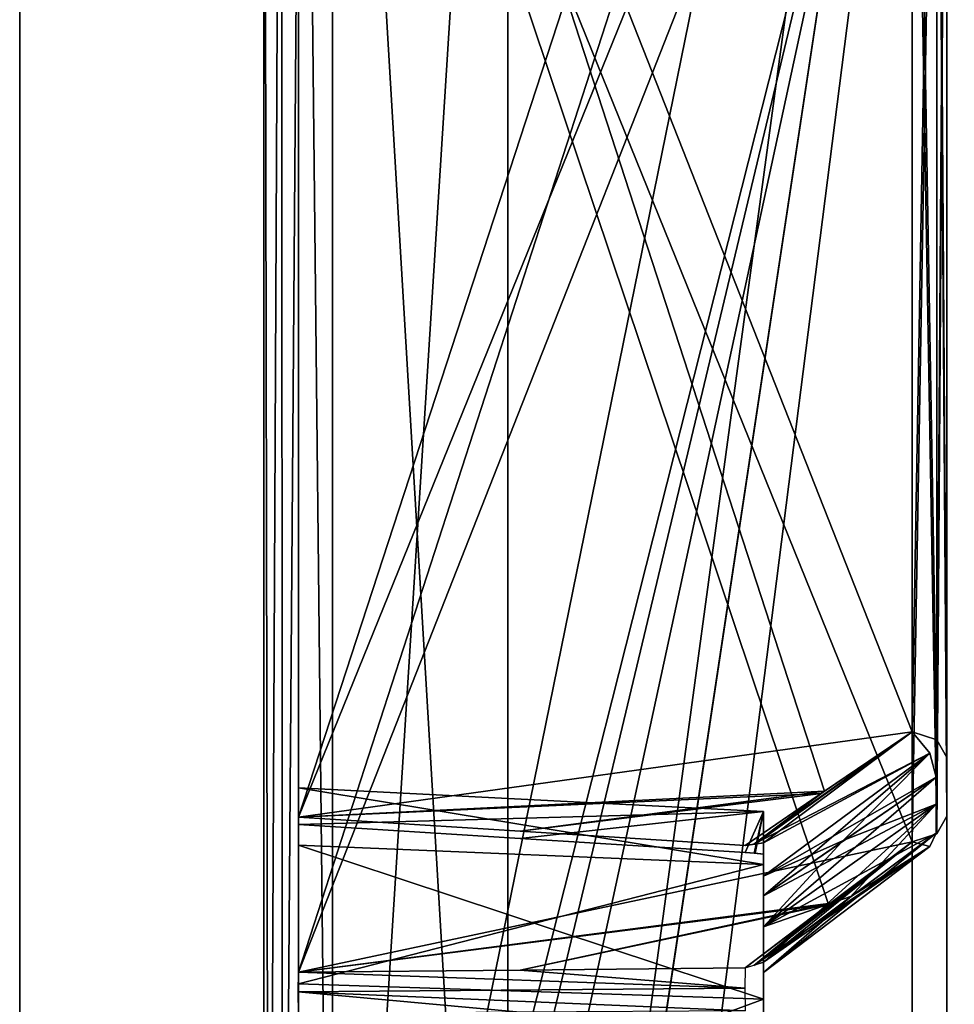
# Model space of a CAD drawing. Header units: millimetres. Extents: x -62 to 48, y -119 to 123.
# Tile 21 of 194: x -33 to -26, y 18 to 26. Entities that reach past the tile are written whole.
import ezdxf

# ---------------------------------------------------------------- set-up
doc = ezdxf.new("R2010")
doc.units = ezdxf.units.MM
doc.header["$LTSCALE"] = 52.148148
for name, color, linetype in [('100', 7, 'CONTINUOUS'), ('102', 7, 'CONTINUOUS'), ('135', 7, 'CONTINUOUS'), ('143', 7, 'CONTINUOUS'), ('149', 7, 'CONTINUOUS'), ('153', 7, 'CONTINUOUS'), ('197', 7, 'CONTINUOUS'), ('199', 7, 'CONTINUOUS'), ('214', 7, 'CONTINUOUS'), ('216', 7, 'CONTINUOUS'), ('217', 7, 'CONTINUOUS'), ('220', 7, 'CONTINUOUS'), ('221', 7, 'CONTINUOUS'), ('222', 7, 'CONTINUOUS'), ('226', 7, 'CONTINUOUS'), ('233', 7, 'CONTINUOUS'), ('250', 7, 'CONTINUOUS'), ('280', 7, 'CONTINUOUS'), ('281', 7, 'CONTINUOUS'), ('286', 7, 'CONTINUOUS'), ('287', 7, 'CONTINUOUS'), ('295', 7, 'CONTINUOUS'), ('296', 7, 'CONTINUOUS'), ('323', 7, 'CONTINUOUS'), ('324', 7, 'CONTINUOUS'), ('340', 7, 'CONTINUOUS'), ('89', 7, 'CONTINUOUS'), ('91', 7, 'CONTINUOUS'), ('92', 7, 'CONTINUOUS'), ('93', 7, 'CONTINUOUS')]:
    doc.layers.add(name, color=color, linetype=linetype)

msp = doc.modelspace()

# ---------------------------------------------------------------- linework, layer by layer
at = {"layer": '100', "color": 7, "linetype": 'Continuous', "true_color": 0xf5f5f5}
for points in [[(29.8797, 115.9911, 28.7281), (29.8797, 5.8096, 28.7281), (-29.332, 113.9234, 26.6604), (29.8797, 115.9911, 28.7281)], [(-29.332, 113.9234, 26.6604), (29.8797, 5.8096, 28.7281), (-25.6147, 89.4303, 26.7902), (-29.332, 113.9234, 26.6604)], [(-25.6132, 87.9237, 26.7903), (29.8797, 5.8096, 28.7281), (-26.0178, 87.7367, 26.7762), (-25.6132, 87.9237, 26.7903)], [(-26.0178, 87.7367, 26.7762), (29.8797, 5.8096, 28.7281), (-29.332, 87.563, 26.6604), (-26.0178, 87.7367, 26.7762)], [(-29.332, 87.563, 26.6604), (29.8797, 5.8096, 28.7281), (-25.7863, 62.859, 26.7842), (-29.332, 87.563, 26.6604)], [(-25.7863, 62.859, 26.7842), (29.8797, 5.8096, 28.7281), (-25.5552, 62.5679, 26.7923), (-25.7863, 62.859, 26.7842)], [(-25.5575, 60.4274, 26.7922), (29.8797, 5.8096, 28.7281), (-25.7846, 60.1423, 26.7843), (-25.5575, 60.4274, 26.7922)], [(-25.7846, 60.1423, 26.7843), (29.8797, 5.8096, 28.7281), (-26.0178, 60.0477, 26.7762), (-25.7846, 60.1423, 26.7843)], [(-26.0178, 60.0477, 26.7762), (29.8797, 5.8096, 28.7281), (-29.332, 59.6834, 26.6604), (-26.0178, 60.0477, 26.7762)], [(29.8797, 5.8096, 28.7281), (-25.6147, 35.0779, 26.7902), (-29.332, 59.6834, 26.6604), (29.8797, 5.8096, 28.7281)], [(-26.0178, 33.3843, 26.7762), (-25.6132, 33.5714, 26.7903), (29.8797, 5.8096, 28.7281), (-26.0178, 33.3843, 26.7762)], [(-29.332, 33.2106, 26.6604), (-26.0178, 33.3843, 26.7762), (29.8797, 5.8096, 28.7281), (-29.332, 33.2106, 26.6604)], [(-29.332, 8.9642, 26.6604), (-29.332, 33.2106, 26.6604), (29.8797, 5.8096, 28.7281), (-29.332, 8.9642, 26.6604)]]:
    msp.add_3dface(points, dxfattribs=at)
at = {"layer": '102', "color": 7, "linetype": 'Continuous', "true_color": 0xf5f5f5}
for points in [[(29.8797, 115.9911, -29.2516), (-25.6147, 33.5697, -27.3137), (-29.332, 8.9642, -27.1839), (29.8797, 115.9911, -29.2516)], [(-26.0178, 8.6, -27.2997), (29.8797, 115.9911, -29.2516), (-29.332, 8.9642, -27.1839), (-26.0178, 8.6, -27.2997)], [(-25.7867, 8.5069, -27.3077), (29.8797, 115.9911, -29.2516), (-26.0178, 8.6, -27.2997), (-25.7867, 8.5069, -27.3077)], [(-25.5608, 8.2271, -27.3156), (29.8797, 115.9911, -29.2516), (-25.7867, 8.5069, -27.3077), (-25.5608, 8.2271, -27.3156)], [(-25.6147, 33.5697, -27.3137), (-26.0178, 33.3843, -27.2997), (-29.332, 8.9642, -27.1839), (-25.6147, 33.5697, -27.3137)], [(-26.0178, 33.3843, -27.2997), (-29.332, 33.2106, -27.1839), (-29.332, 8.9642, -27.1839), (-26.0178, 33.3843, -27.2997)]]:
    msp.add_3dface(points, dxfattribs=at)
at = {"layer": '135', "color": 7, "linetype": 'Continuous', "true_color": 0xf5f5f5}
for points in [[(-25.7388, 19.6264, -15.2624), (-25.7388, 31.3207, -3.7075), (-25.7388, 31.0755, -3.4712), (-25.7388, 19.6264, -15.2624)], [(-25.7388, 31.3207, 3.184), (-25.7388, 19.6264, 14.7389), (-25.7388, 31.0755, 2.9477), (-25.7388, 31.3207, 3.184)], [(-25.7388, 30.8483, -3.2174), (-25.7388, 19.6264, -15.2624), (-25.7388, 31.0755, -3.4712), (-25.7388, 30.8483, -3.2174)], [(-25.7388, 19.6264, 14.7389), (-25.7388, 30.8483, 2.6939), (-25.7388, 31.0755, 2.9477), (-25.7388, 19.6264, 14.7389)], [(-25.7388, 19.148, -14.7783), (-25.7388, 19.3961, -15.0116), (-25.7388, 30.8483, -3.2174), (-25.7388, 19.148, -14.7783)], [(-25.7388, 19.3961, -15.0116), (-25.7388, 19.6264, -15.2624), (-25.7388, 30.8483, -3.2174), (-25.7388, 19.3961, -15.0116)], [(-25.7388, 19.148, 14.2548), (-25.7388, 30.8483, 2.6939), (-25.7388, 19.3961, 14.4881), (-25.7388, 19.148, 14.2548)], [(-25.7388, 19.3961, 14.4881), (-25.7388, 30.8483, 2.6939), (-25.7388, 19.6264, 14.7389), (-25.7388, 19.3961, 14.4881)], [(-25.7388, 29.7804, -0.2618), (-25.7388, 6.9524, 0.2036), (-25.7388, 29.8039, -0.7271), (-25.7388, 29.7804, -0.2618)], [(-25.7388, 29.8039, 0.2036), (-25.7388, 6.9524, 0.2036), (-25.7388, 29.7804, -0.2618), (-25.7388, 29.8039, 0.2036)], [(-25.7388, 6.9524, 0.2036), (-25.7388, 6.9524, -0.7271), (-25.7388, 29.8039, -0.7271), (-25.7388, 6.9524, 0.2036)]]:
    msp.add_3dface(points, dxfattribs=at)
at = {"layer": '143', "color": 7, "linetype": 'Continuous', "true_color": 0xf5f5f5}
for points in [[(-27.2388, 19.1842, -18.3478), (-27.2388, 18.836, -16.8373), (-27.2388, 18.7522, -19.8364), (-27.2388, 19.1842, -18.3478)], [(-27.2388, 19.1842, 17.8242), (-27.2388, 18.7522, 19.3129), (-27.2388, 18.836, 16.3138), (-27.2388, 19.1842, 17.8242)], [(-27.2388, 18.9287, -16.4498), (-27.2388, 18.6551, -16.532), (-27.2388, 18.8097, -16.6227), (-27.2388, 18.9287, -16.4498)], [(-27.2388, 18.9287, 15.9263), (-27.2388, 18.8096, 16.0995), (-27.2388, 18.6551, 16.0085), (-27.2388, 18.9287, 15.9263)], [(-27.2388, 18.836, -16.8373), (-27.2388, 18.8097, -16.6227), (-27.2388, 18.7522, -19.8364), (-27.2388, 18.836, -16.8373)], [(-27.2388, 18.836, 16.3138), (-27.2388, 18.7522, 19.3129), (-27.2388, 18.8096, 16.0995), (-27.2388, 18.836, 16.3138)], [(-27.2388, 18.8097, -16.6227), (-27.2388, 18.6551, -16.532), (-27.2388, 18.7522, -19.8364), (-27.2388, 18.8097, -16.6227)], [(-27.2388, 18.8096, 16.0995), (-27.2388, 18.7522, 19.3129), (-27.2388, 18.6551, 16.0085), (-27.2388, 18.8096, 16.0995)], [(-27.2388, 18.7522, -19.8364), (-27.2388, 17.778, -15.5786), (-27.2388, 17.6496, -20.9259), (-27.2388, 18.7522, -19.8364)], [(-27.2388, 17.9509, -15.8955), (-27.2388, 17.8669, -15.7344), (-27.2388, 18.7522, -19.8364), (-27.2388, 17.9509, -15.8955)], [(-27.2388, 18.6551, -16.532), (-27.2388, 18.4949, -16.4461), (-27.2388, 18.7522, -19.8364), (-27.2388, 18.6551, -16.532)], [(-27.2388, 18.4949, -16.4461), (-27.2388, 18.2407, -16.1532), (-27.2388, 18.7522, -19.8364), (-27.2388, 18.4949, -16.4461)], [(-27.2388, 18.2407, -16.1532), (-27.2388, 17.9509, -15.8955), (-27.2388, 18.7522, -19.8364), (-27.2388, 18.2407, -16.1532)], [(-27.2388, 17.8669, -15.7344), (-27.2388, 17.778, -15.5786), (-27.2388, 18.7522, -19.8364), (-27.2388, 17.8669, -15.7344)], [(-27.2388, 18.7522, 19.3129), (-27.2388, 17.6496, 20.4024), (-27.2388, 18.6551, 16.0085), (-27.2388, 18.7522, 19.3129)], [(-27.2388, 18.6551, 16.0085), (-27.2388, 17.6496, 20.4024), (-27.2388, 18.4949, 15.9225), (-27.2388, 18.6551, 16.0085)], [(-27.2388, 18.4949, 15.9225), (-27.2388, 17.6496, 20.4024), (-27.2388, 18.2407, 15.6297), (-27.2388, 18.4949, 15.9225)], [(-27.2388, 17.6496, 20.4024), (-27.2388, 17.9509, 15.372), (-27.2388, 18.2407, 15.6297), (-27.2388, 17.6496, 20.4024)], [(-27.2388, 17.9524, -15.4617), (-27.2388, 17.778, -15.5786), (-27.2388, 17.8669, -15.7344), (-27.2388, 17.9524, -15.4617)], [(-27.2388, 17.9524, 14.9382), (-27.2388, 17.8669, 15.2109), (-27.2388, 17.7778, 15.0552), (-27.2388, 17.9524, 14.9382)], [(-27.2388, 17.8669, 15.2109), (-27.2388, 17.9509, 15.372), (-27.2388, 17.6496, 20.4024), (-27.2388, 17.8669, 15.2109)], [(-27.2388, 17.7778, 15.0552), (-27.2388, 17.8669, 15.2109), (-27.2388, 17.6496, 20.4024), (-27.2388, 17.7778, 15.0552)], [(-27.2388, 17.778, -15.5786), (-27.2388, 17.5638, -15.5498), (-27.2388, 17.6496, -20.9259), (-27.2388, 17.778, -15.5786)], [(-27.2388, 17.5638, 15.0263), (-27.2388, 17.7778, 15.0552), (-27.2388, 17.6496, 20.4024), (-27.2388, 17.5638, 15.0263)], [(-27.2388, 17.6496, -20.9259), (-27.2388, 17.5638, -15.5498), (-27.2388, 16.1559, -21.34), (-27.2388, 17.6496, -20.9259)], [(-27.2388, 16.1559, 20.8165), (-27.2388, 17.5638, 15.0263), (-27.2388, 17.6496, 20.4024), (-27.2388, 16.1559, 20.8165)]]:
    msp.add_3dface(points, dxfattribs=at)
at = {"layer": '149', "color": 7, "linetype": 'Continuous', "true_color": 0xf5f5f5}
for points in [[(-25.8266, 19.4649, 14.8765), (-27.2388, 18.2407, 15.6297), (-25.8266, 19.2452, 14.6372), (-25.8266, 19.4649, 14.8765)], [(-26.5973, 18.9372, 15.4472), (-27.2388, 18.2407, 15.6297), (-25.8266, 19.4649, 14.8765), (-26.5973, 18.9372, 15.4472)], [(-27.2388, 17.9509, 15.372), (-26.5324, 18.4801, 14.8915), (-25.8266, 19.2452, 14.6372), (-27.2388, 17.9509, 15.372)], [(-27.2388, 18.2407, 15.6297), (-27.2388, 17.9509, 15.372), (-25.8266, 19.2452, 14.6372), (-27.2388, 18.2407, 15.6297)], [(-26.5324, 18.4801, 14.8915), (-25.8266, 19.0085, 14.4146), (-25.8266, 19.2452, 14.6372), (-26.5324, 18.4801, 14.8915)], [(-27.2388, 18.4949, 15.9225), (-27.2388, 18.2407, 15.6297), (-26.5973, 18.9372, 15.4472), (-27.2388, 18.4949, 15.9225)]]:
    msp.add_3dface(points, dxfattribs=at)
at = {"layer": '153', "color": 7, "linetype": 'Continuous', "true_color": 0xf5f5f5}
for points in [[(-25.8266, 19.4649, -15.4), (-25.8266, 19.2452, -15.1607), (-26.5685, 18.957, -15.9494), (-25.8266, 19.4649, -15.4)], [(-25.8266, 19.2452, -15.1607), (-27.2388, 18.4949, -16.4461), (-26.5685, 18.957, -15.9494), (-25.8266, 19.2452, -15.1607)], [(-25.8266, 19.0085, -14.9381), (-27.2388, 18.2407, -16.1532), (-25.8266, 19.2452, -15.1607), (-25.8266, 19.0085, -14.9381)], [(-27.2388, 18.2407, -16.1532), (-27.2388, 18.4949, -16.4461), (-25.8266, 19.2452, -15.1607), (-27.2388, 18.2407, -16.1532)], [(-27.2388, 18.2407, -16.1532), (-25.8266, 19.0085, -14.9381), (-26.5184, 18.4906, -15.4055), (-27.2388, 18.2407, -16.1532)], [(-27.2388, 17.9509, -15.8955), (-27.2388, 18.2407, -16.1532), (-26.5184, 18.4906, -15.4055), (-27.2388, 17.9509, -15.8955)]]:
    msp.add_3dface(points, dxfattribs=at)
at = {"layer": '197', "color": 7, "linetype": 'Continuous', "true_color": 0xf5f5f5}
for points in [[(-29.332, 8.9642, -27.1839), (-29.332, 33.2106, -27.1839), (-30.7694, 10.47, -25.6954), (-29.332, 8.9642, -27.1839)], [(-30.7694, 10.47, -25.6954), (-29.332, 33.2106, -27.1839), (-30.7694, 33.1461, -25.6954), (-30.7694, 10.47, -25.6954)]]:
    msp.add_3dface(points, dxfattribs=at)
at = {"layer": '199', "color": 7, "linetype": 'Continuous', "true_color": 0xf5f5f5}
for points in [[(-29.332, 33.2106, 26.6604), (-29.332, 8.9642, 26.6604), (-30.7694, 33.1461, 25.1719), (-29.332, 33.2106, 26.6604)], [(-30.7694, 33.1461, 25.1719), (-29.332, 8.9642, 26.6604), (-30.7694, 10.47, 25.1719), (-30.7694, 33.1461, 25.1719)]]:
    msp.add_3dface(points, dxfattribs=at)
at = {"layer": '214', "color": 7, "linetype": 'Continuous', "true_color": 0xf5f5f5}
for points in [[(-26.7059, 18.4227, 14.5), (-31.0465, 31.3479, 1.409), (-26.0231, 18.9375, 14.0417), (-26.7059, 18.4227, 14.5)], [(-31.0465, 17.8688, 14.7275), (-31.0465, 31.3479, 1.409), (-26.7059, 18.4227, 14.5), (-31.0465, 17.8688, 14.7275)], [(-26.0231, 18.9375, 14.0417), (-31.0465, 31.3479, 1.409), (-26.0231, 30.6377, 2.4808), (-26.0231, 18.9375, 14.0417)], [(-29.2317, 17.8875, 14.8428), (-31.0465, 17.8688, 14.7275), (-26.7059, 18.4227, 14.5), (-29.2317, 17.8875, 14.8428)], [(-27.3896, 17.9054, 14.9608), (-29.2317, 17.8875, 14.8428), (-26.7059, 18.4227, 14.5), (-27.3896, 17.9054, 14.9608)]]:
    msp.add_3dface(points, dxfattribs=at)
at = {"layer": '216', "color": 7, "linetype": 'Continuous', "true_color": 0xf5f5f5}
for points in [[(-26.0231, 31.5313, -3.9206), (-26.0231, 19.837, -15.4756), (-31.0465, 32.5886, -3.246), (-26.0231, 31.5313, -3.9206)], [(-26.0231, 19.837, -15.4756), (-26.7388, 19.3501, -16.0094), (-31.0465, 32.5886, -3.246), (-26.0231, 19.837, -15.4756)], [(-26.7388, 19.3501, -16.0094), (-31.0465, 19.1384, -16.5359), (-31.0465, 32.5886, -3.246), (-26.7388, 19.3501, -16.0094)], [(-29.2317, 19.0234, -16.5159), (-31.0465, 19.1384, -16.5359), (-26.7388, 19.3501, -16.0094), (-29.2317, 19.0234, -16.5159)], [(-27.3896, 18.9056, -16.4965), (-29.2317, 19.0234, -16.5159), (-26.7388, 19.3501, -16.0094), (-27.3896, 18.9056, -16.4965)]]:
    msp.add_3dface(points, dxfattribs=at)
at = {"layer": '217', "color": 7, "linetype": 'Continuous', "true_color": 0xf5f5f5}
for points in [[(-31.0465, 31.3479, -1.9325), (-31.0465, 17.8688, -15.251), (-26.7487, 31.1323, -2.4622), (-31.0465, 31.3479, -1.9325)], [(-26.7487, 31.1323, -2.4622), (-31.0465, 17.8688, -15.251), (-26.0231, 30.6377, -3.0043), (-26.7487, 31.1323, -2.4622)], [(-26.0231, 30.6377, -3.0043), (-31.0465, 17.8688, -15.251), (-26.0231, 18.9375, -14.5652), (-26.0231, 30.6377, -3.0043)], [(-26.0231, 18.9375, -14.5652), (-31.0465, 17.8688, -15.251), (-26.6885, 18.4358, -15.0118), (-26.0231, 18.9375, -14.5652)], [(-31.0465, 17.8688, -15.251), (-29.2318, 17.8875, -15.3663), (-26.6885, 18.4358, -15.0118), (-31.0465, 17.8688, -15.251)], [(-29.2318, 17.8875, -15.3663), (-27.3896, 17.9054, -15.4843), (-26.6885, 18.4358, -15.0118), (-29.2318, 17.8875, -15.3663)]]:
    msp.add_3dface(points, dxfattribs=at)
at = {"layer": '220', "color": 7, "linetype": 'Continuous', "true_color": 0xf5f5f5}
for points in [[(-31.0465, 9.9557, 0.7664), (-26.8389, 30.6303, 0.5459), (-31.0465, 31.0824, 0.7664), (-31.0465, 9.9557, 0.7664)], [(-26.0231, 29.8039, 0.5031), (-26.8389, 30.6303, 0.5459), (-31.0465, 9.9557, 0.7664), (-26.0231, 29.8039, 0.5031)], [(-30.9216, 9.3163, 0.7599), (-26.0231, 29.8039, 0.5031), (-31.0465, 9.9557, 0.7664), (-30.9216, 9.3163, 0.7599)], [(-30.5693, 8.7748, 0.7414), (-26.0231, 29.8039, 0.5031), (-30.9216, 9.3163, 0.7599), (-30.5693, 8.7748, 0.7414)], [(-28.9166, 7.0633, 0.6548), (-26.0231, 29.8039, 0.5031), (-30.5693, 8.7748, 0.7414), (-28.9166, 7.0633, 0.6548)], [(-28.9166, 7.0633, 0.6548), (-26.0231, 6.9623, 0.5031), (-26.0231, 29.8039, 0.5031), (-28.9166, 7.0633, 0.6548)]]:
    msp.add_3dface(points, dxfattribs=at)
at = {"layer": '221', "color": 7, "linetype": 'Continuous', "true_color": 0xf5f5f5}
for points in [[(-31.0465, 9.9557, -1.2899), (-31.0465, 31.0824, -1.2899), (-26.0231, 29.8039, -1.0267), (-31.0465, 9.9557, -1.2899)], [(-26.0231, 6.9623, -1.0267), (-31.0465, 9.9557, -1.2899), (-26.0231, 29.8039, -1.0267), (-26.0231, 6.9623, -1.0267)]]:
    msp.add_3dface(points, dxfattribs=at)
at = {"layer": '222', "color": 7, "linetype": 'Continuous', "true_color": 0xf5f5f5}
for points in [[(-27.2388, 18.7522, 19.3129), (-27.2388, 19.1842, 17.8242), (-31.0465, 19.38, 17.9172), (-27.2388, 18.7522, 19.3129)], [(-31.0465, 18.9086, 19.44), (-27.2388, 18.7522, 19.3129), (-31.0465, 19.38, 17.9172), (-31.0465, 18.9086, 19.44)], [(-31.0465, 19.38, 17.9172), (-27.2388, 19.1842, 17.8242), (-31.0465, 19.0775, 16.3522), (-31.0465, 19.38, 17.9172)], [(-31.0465, 19.0775, 16.3522), (-27.2388, 19.1842, 17.8242), (-29.2318, 18.9649, 16.3373), (-31.0465, 19.0775, 16.3522)], [(-29.2318, 18.9649, 16.3373), (-27.2388, 19.1842, 17.8242), (-27.3896, 18.8499, 16.3234), (-29.2318, 18.9649, 16.3373)], [(-27.3896, 18.8499, 16.3234), (-27.2388, 19.1842, 17.8242), (-27.3089, 18.8436, 16.3204), (-27.3896, 18.8499, 16.3234)], [(-27.2388, 19.1842, 17.8242), (-27.2388, 18.836, 16.3138), (-27.3089, 18.8436, 16.3204), (-27.2388, 19.1842, 17.8242)], [(-31.0465, 17.7748, 20.5603), (-27.2388, 18.7522, 19.3129), (-31.0465, 18.9086, 19.44), (-31.0465, 17.7748, 20.5603)], [(-27.2388, 17.6496, 20.4024), (-27.2388, 18.7522, 19.3129), (-31.0465, 17.7748, 20.5603), (-27.2388, 17.6496, 20.4024)], [(-31.0465, 16.2465, 21.0134), (-27.2388, 17.6496, 20.4024), (-31.0465, 17.7748, 20.5603), (-31.0465, 16.2465, 21.0134)], [(-27.2388, 16.1559, 20.8165), (-27.2388, 17.6496, 20.4024), (-31.0465, 16.2465, 21.0134), (-27.2388, 16.1559, 20.8165)]]:
    msp.add_3dface(points, dxfattribs=at)
at = {"layer": '226', "color": 7, "linetype": 'Continuous', "true_color": 0xf5f5f5}
for points in [[(-27.2388, 19.1842, -18.3478), (-27.2388, 18.7522, -19.8364), (-31.0465, 19.38, -18.4407), (-27.2388, 19.1842, -18.3478)], [(-31.0465, 19.0775, -16.8757), (-27.2388, 19.1842, -18.3478), (-31.0465, 19.38, -18.4407), (-31.0465, 19.0775, -16.8757)], [(-31.0465, 19.38, -18.4407), (-27.2388, 18.7522, -19.8364), (-31.0465, 18.9086, -19.9635), (-31.0465, 19.38, -18.4407)], [(-29.2317, 18.9649, -16.8608), (-27.2388, 19.1842, -18.3478), (-31.0465, 19.0775, -16.8757), (-29.2317, 18.9649, -16.8608)], [(-27.3896, 18.8499, -16.8469), (-27.2388, 19.1842, -18.3478), (-29.2317, 18.9649, -16.8608), (-27.3896, 18.8499, -16.8469)], [(-27.2388, 19.1842, -18.3478), (-27.3896, 18.8499, -16.8469), (-27.3165, 18.8443, -16.8444), (-27.2388, 19.1842, -18.3478)], [(-27.2388, 18.836, -16.8373), (-27.2388, 19.1842, -18.3478), (-27.3165, 18.8443, -16.8444), (-27.2388, 18.836, -16.8373)], [(-27.2388, 18.7522, -19.8364), (-27.2388, 17.6496, -20.9259), (-31.0465, 18.9086, -19.9635), (-27.2388, 18.7522, -19.8364)], [(-31.0465, 18.9086, -19.9635), (-27.2388, 17.6496, -20.9259), (-31.0465, 17.7748, -21.0838), (-31.0465, 18.9086, -19.9635)], [(-31.0465, 17.7748, -21.0838), (-27.2388, 17.6496, -20.9259), (-31.0465, 16.2465, -21.5369), (-31.0465, 17.7748, -21.0838)], [(-27.2388, 17.6496, -20.9259), (-27.2388, 16.1559, -21.34), (-31.0465, 16.2465, -21.5369), (-27.2388, 17.6496, -20.9259)]]:
    msp.add_3dface(points, dxfattribs=at)
at = {"layer": '233', "color": 7, "linetype": 'Continuous', "true_color": 0xf5f5f5}
for points in [[(-31.0465, 32.5886, 2.7224), (-31.0465, 19.1384, 16.0124), (-26.8081, 32.1222, 2.8711), (-31.0465, 32.5886, 2.7224)], [(-26.8081, 32.1222, 2.8711), (-31.0465, 19.1384, 16.0124), (-26.0231, 31.5313, 3.3971), (-26.8081, 32.1222, 2.8711)], [(-26.0231, 31.5313, 3.3971), (-31.0465, 19.1384, 16.0124), (-26.0231, 19.837, 14.952), (-26.0231, 31.5313, 3.3971)], [(-26.0231, 19.837, 14.952), (-31.0465, 19.1384, 16.0124), (-26.7661, 19.3315, 15.5062), (-26.0231, 19.837, 14.952)], [(-31.0465, 19.1384, 16.0124), (-29.2318, 19.0234, 15.9923), (-26.7661, 19.3315, 15.5062), (-31.0465, 19.1384, 16.0124)], [(-29.2318, 19.0234, 15.9923), (-27.3896, 18.9056, 15.973), (-26.7661, 19.3315, 15.5062), (-29.2318, 19.0234, 15.9923)]]:
    msp.add_3dface(points, dxfattribs=at)
at = {"layer": '250', "color": 7, "linetype": 'Continuous', "true_color": 0xf5f5f5}
for points in [[(-31.1866, 33.1275, -25.0516), (-31.3308, 33.1211, -24.3061), (-31.2911, 11.3572, -24.7026), (-31.1866, 33.1275, -25.0516)], [(-31.1775, 11.0305, -25.074), (-31.1866, 33.1275, -25.0516), (-31.2911, 11.3572, -24.7026), (-31.1775, 11.0305, -25.074)], [(-31.0116, 33.1353, -25.3899), (-31.1866, 33.1275, -25.0516), (-31.1775, 11.0305, -25.074), (-31.0116, 33.1353, -25.3899)], [(-30.7694, 10.47, -25.6954), (-31.0116, 33.1353, -25.3899), (-31.1775, 11.0305, -25.074), (-30.7694, 10.47, -25.6954)], [(-30.7694, 10.47, -25.6954), (-30.7694, 33.1461, -25.6954), (-31.0116, 33.1353, -25.3899), (-30.7694, 10.47, -25.6954)], [(-31.3308, 33.1211, -24.3061), (-31.3308, 11.7008, -24.3061), (-31.2911, 11.3572, -24.7026), (-31.3308, 33.1211, -24.3061)]]:
    msp.add_3dface(points, dxfattribs=at)
at = {"layer": '280', "color": 7, "linetype": 'Continuous', "true_color": 0xf5f5f5}
for points in [[(-26.0231, 19.837, -15.4756), (-26.0231, 31.5313, -3.9206), (-25.8212, 31.4659, -3.8544), (-26.0231, 19.837, -15.4756)], [(-25.8211, 19.7715, -15.4093), (-26.0231, 19.837, -15.4756), (-25.8212, 31.4659, -3.8544), (-25.8211, 19.7715, -15.4093)], [(-25.7388, 31.3207, -3.7075), (-25.8211, 19.7715, -15.4093), (-25.8212, 31.4659, -3.8544), (-25.7388, 31.3207, -3.7075)], [(-25.7388, 31.3207, -3.7075), (-25.7388, 19.6264, -15.2624), (-25.8211, 19.7715, -15.4093), (-25.7388, 31.3207, -3.7075)]]:
    msp.add_3dface(points, dxfattribs=at)
at = {"layer": '281', "color": 7, "linetype": 'Continuous', "true_color": 0xf5f5f5}
for points in [[(-26.7388, 19.3501, -16.0094), (-26.0231, 19.837, -15.4756), (-27.3186, 18.9173, -16.4768), (-26.7388, 19.3501, -16.0094)], [(-27.3186, 18.9173, -16.4768), (-26.0231, 19.837, -15.4756), (-25.8764, 19.6614, -15.5123), (-27.3186, 18.9173, -16.4768)], [(-27.2388, 18.9287, -16.4498), (-27.3186, 18.9173, -16.4768), (-25.8764, 19.6614, -15.5123), (-27.2388, 18.9287, -16.4498)], [(-27.2388, 18.6551, -16.532), (-27.2388, 18.9287, -16.4498), (-25.8764, 19.6614, -15.5123), (-27.2388, 18.6551, -16.532)], [(-25.8266, 19.4649, -15.4), (-27.2388, 18.6551, -16.532), (-25.8764, 19.6614, -15.5123), (-25.8266, 19.4649, -15.4)], [(-27.2388, 18.6551, -16.532), (-25.8266, 19.4649, -15.4), (-26.5685, 18.957, -15.9494), (-27.2388, 18.6551, -16.532)], [(-27.3896, 18.9056, -16.4965), (-26.7388, 19.3501, -16.0094), (-27.3186, 18.9173, -16.4768), (-27.3896, 18.9056, -16.4965)], [(-27.2388, 18.4949, -16.4461), (-27.2388, 18.6551, -16.532), (-26.5685, 18.957, -15.9494), (-27.2388, 18.4949, -16.4461)]]:
    msp.add_3dface(points, dxfattribs=at)
at = {"layer": '286', "color": 7, "linetype": 'Continuous', "true_color": 0xf5f5f5}
for points in [[(-26.5184, 18.4906, -15.4055), (-25.8266, 19.0085, -14.9381), (-25.8765, 18.8986, -14.7403), (-26.5184, 18.4906, -15.4055)], [(-26.0231, 18.9375, -14.5652), (-26.6885, 18.4358, -15.0118), (-27.3084, 17.9285, -15.4712), (-26.0231, 18.9375, -14.5652)], [(-27.2388, 17.9524, -15.4617), (-26.0231, 18.9375, -14.5652), (-27.3084, 17.9285, -15.4712), (-27.2388, 17.9524, -15.4617)], [(-26.0231, 18.9375, -14.5652), (-27.2388, 17.9524, -15.4617), (-25.8765, 18.8986, -14.7403), (-26.0231, 18.9375, -14.5652)], [(-27.2388, 17.8669, -15.7344), (-27.2388, 17.9509, -15.8955), (-25.8765, 18.8986, -14.7403), (-27.2388, 17.8669, -15.7344)], [(-27.2388, 17.9524, -15.4617), (-27.2388, 17.8669, -15.7344), (-25.8765, 18.8986, -14.7403), (-27.2388, 17.9524, -15.4617)], [(-27.2388, 17.9509, -15.8955), (-26.5184, 18.4906, -15.4055), (-25.8765, 18.8986, -14.7403), (-27.2388, 17.9509, -15.8955)], [(-26.6885, 18.4358, -15.0118), (-27.3896, 17.9054, -15.4843), (-27.3084, 17.9285, -15.4712), (-26.6885, 18.4358, -15.0118)]]:
    msp.add_3dface(points, dxfattribs=at)
at = {"layer": '287', "color": 7, "linetype": 'Continuous', "true_color": 0xf5f5f5}
for points in [[(-25.7388, 19.148, -14.7783), (-25.7388, 30.8483, -3.2174), (-25.8211, 30.7032, -3.0706), (-25.7388, 19.148, -14.7783)], [(-26.0231, 30.6377, -3.0043), (-25.8212, 19.0029, -14.6314), (-25.8211, 30.7032, -3.0706), (-26.0231, 30.6377, -3.0043)], [(-26.0231, 30.6377, -3.0043), (-26.0231, 18.9375, -14.5652), (-25.8212, 19.0029, -14.6314), (-26.0231, 30.6377, -3.0043)], [(-25.8212, 19.0029, -14.6314), (-25.7388, 19.148, -14.7783), (-25.8211, 30.7032, -3.0706), (-25.8212, 19.0029, -14.6314)]]:
    msp.add_3dface(points, dxfattribs=at)
at = {"layer": '295', "color": 7, "linetype": 'Continuous', "true_color": 0xf5f5f5}
for points in [[(-25.7388, 30.8483, 2.6939), (-25.8212, 19.0029, 14.1079), (-25.8212, 30.7031, 2.547), (-25.7388, 30.8483, 2.6939)], [(-25.7388, 30.8483, 2.6939), (-25.7388, 19.148, 14.2548), (-25.8212, 19.0029, 14.1079), (-25.7388, 30.8483, 2.6939)], [(-26.0231, 18.9375, 14.0417), (-26.0231, 30.6377, 2.4808), (-25.8212, 30.7031, 2.547), (-26.0231, 18.9375, 14.0417)], [(-25.8212, 19.0029, 14.1079), (-26.0231, 18.9375, 14.0417), (-25.8212, 30.7031, 2.547), (-25.8212, 19.0029, 14.1079)]]:
    msp.add_3dface(points, dxfattribs=at)
at = {"layer": '296', "color": 7, "linetype": 'Continuous', "true_color": 0xf5f5f5}
for points in [[(-26.0231, 31.5313, 3.3971), (-26.0231, 19.837, 14.952), (-25.8212, 19.7716, 14.8858), (-26.0231, 31.5313, 3.3971)], [(-26.0231, 31.5313, 3.3971), (-25.8212, 19.7716, 14.8858), (-25.8212, 31.4659, 3.3309), (-26.0231, 31.5313, 3.3971)], [(-25.8212, 19.7716, 14.8858), (-25.7388, 19.6264, 14.7389), (-25.8212, 31.4659, 3.3309), (-25.8212, 19.7716, 14.8858)], [(-25.7388, 19.6264, 14.7389), (-25.7388, 31.3207, 3.184), (-25.8212, 31.4659, 3.3309), (-25.7388, 19.6264, 14.7389)]]:
    msp.add_3dface(points, dxfattribs=at)
at = {"layer": '323', "color": 7, "linetype": 'Continuous', "true_color": 0xf5f5f5}
for points in [[(-26.0231, 19.837, 14.952), (-26.7661, 19.3315, 15.5062), (-27.3085, 18.9189, 15.9501), (-26.0231, 19.837, 14.952)], [(-27.2388, 18.9287, 15.9263), (-26.0231, 19.837, 14.952), (-27.3085, 18.9189, 15.9501), (-27.2388, 18.9287, 15.9263)], [(-26.0231, 19.837, 14.952), (-27.2388, 18.9287, 15.9263), (-25.8764, 19.6614, 14.9888), (-26.0231, 19.837, 14.952)], [(-27.2388, 18.6551, 16.0085), (-27.2388, 18.4949, 15.9225), (-25.8764, 19.6614, 14.9888), (-27.2388, 18.6551, 16.0085)], [(-27.2388, 18.4949, 15.9225), (-26.5973, 18.9372, 15.4472), (-25.8764, 19.6614, 14.9888), (-27.2388, 18.4949, 15.9225)], [(-27.2388, 18.9287, 15.9263), (-27.2388, 18.6551, 16.0085), (-25.8764, 19.6614, 14.9888), (-27.2388, 18.9287, 15.9263)], [(-26.5973, 18.9372, 15.4472), (-25.8266, 19.4649, 14.8765), (-25.8764, 19.6614, 14.9888), (-26.5973, 18.9372, 15.4472)], [(-26.7661, 19.3315, 15.5062), (-27.3896, 18.9056, 15.973), (-27.3085, 18.9189, 15.9501), (-26.7661, 19.3315, 15.5062)]]:
    msp.add_3dface(points, dxfattribs=at)
at = {"layer": '324', "color": 7, "linetype": 'Continuous', "true_color": 0xf5f5f5}
for points in [[(-25.8266, 19.0085, 14.4146), (-27.2388, 17.8669, 15.2109), (-25.8764, 18.8986, 14.2168), (-25.8266, 19.0085, 14.4146)], [(-27.2388, 17.8669, 15.2109), (-25.8266, 19.0085, 14.4146), (-26.5324, 18.4801, 14.8915), (-27.2388, 17.8669, 15.2109)], [(-26.7059, 18.4227, 14.5), (-26.0231, 18.9375, 14.0417), (-27.3183, 17.9254, 14.9492), (-26.7059, 18.4227, 14.5)], [(-27.3183, 17.9254, 14.9492), (-26.0231, 18.9375, 14.0417), (-25.8764, 18.8986, 14.2168), (-27.3183, 17.9254, 14.9492)], [(-27.2388, 17.9524, 14.9382), (-27.3183, 17.9254, 14.9492), (-25.8764, 18.8986, 14.2168), (-27.2388, 17.9524, 14.9382)], [(-27.2388, 17.8669, 15.2109), (-27.2388, 17.9524, 14.9382), (-25.8764, 18.8986, 14.2168), (-27.2388, 17.8669, 15.2109)], [(-27.2388, 17.9509, 15.372), (-27.2388, 17.8669, 15.2109), (-26.5324, 18.4801, 14.8915), (-27.2388, 17.9509, 15.372)], [(-27.3896, 17.9054, 14.9608), (-26.7059, 18.4227, 14.5), (-27.3183, 17.9254, 14.9492), (-27.3896, 17.9054, 14.9608)]]:
    msp.add_3dface(points, dxfattribs=at)
at = {"layer": '340', "color": 7, "linetype": 'Continuous', "true_color": 0xf5f5f5}
for points in [[(-29.2317, 17.8875, 14.8428), (-27.3896, 17.9054, 14.9608), (-27.3933, 17.7383, 15.0439), (-29.2317, 17.8875, 14.8428)], [(-31.05, 17.7076, 14.8097), (-31.0465, 17.8688, 14.7275), (-27.3933, 17.7383, 15.0439), (-31.05, 17.7076, 14.8097)], [(-31.0465, 17.8688, 14.7275), (-29.2317, 17.8875, 14.8428), (-27.3933, 17.7383, 15.0439), (-31.0465, 17.8688, 14.7275)], [(-27.3896, 17.5543, 15.0122), (-31.05, 17.7076, 14.8097), (-27.3933, 17.7383, 15.0439), (-27.3896, 17.5543, 15.0122)], [(-29.2317, 17.5418, 14.8971), (-31.0465, 17.5283, 14.7844), (-31.05, 17.7076, 14.8097), (-29.2317, 17.5418, 14.8971)], [(-27.3896, 17.5543, 15.0122), (-29.2317, 17.5418, 14.8971), (-31.05, 17.7076, 14.8097), (-27.3896, 17.5543, 15.0122)]]:
    msp.add_3dface(points, dxfattribs=at)
at = {"layer": '89', "color": 7, "linetype": 'Continuous', "true_color": 0xf5f5f5}
for points in [[(34.6692, 123, 33.7382), (-33.3308, -77, 33.7382), (-3.0114, -34.875, 33.7382), (34.6692, 123, 33.7382)], [(34.6692, 123, 33.7382), (-33.3308, 123, 33.7382), (-33.3308, -77, 33.7382), (34.6692, 123, 33.7382)]]:
    msp.add_3dface(points, dxfattribs=at)
at = {"layer": '91', "color": 7, "linetype": 'Continuous', "true_color": 0xf5f5f5}
for points in [[(-1.4558, -33.3194, -34.2618), (-33.3308, 123, -34.2618), (0.6692, -32.75, -34.2618), (-1.4558, -33.3194, -34.2618)], [(0.6692, -32.75, -34.2618), (-33.3308, 123, -34.2618), (2.7943, -33.3194, -34.2618), (0.6692, -32.75, -34.2618)], [(2.7943, -33.3194, -34.2618), (-33.3308, 123, -34.2618), (4.3498, -34.875, -34.2618), (2.7943, -33.3194, -34.2618)], [(-3.5808, -57, -34.2618), (-33.3308, 123, -34.2618), (-3.0114, -54.875, -34.2618), (-3.5808, -57, -34.2618)], [(-3.0114, -54.875, -34.2618), (-33.3308, 123, -34.2618), (-1.4558, -53.3194, -34.2618), (-3.0114, -54.875, -34.2618)], [(-33.3308, 123, -34.2618), (34.6692, 123, -34.2618), (34.6692, -77, -34.2618), (-33.3308, 123, -34.2618)], [(-33.3308, 123, -34.2618), (34.6692, -77, -34.2618), (4.3498, -34.875, -34.2618), (-33.3308, 123, -34.2618)], [(-33.3308, -77, -34.2618), (-33.3308, 123, -34.2618), (-3.5808, -57, -34.2618), (-33.3308, -77, -34.2618)], [(-3.5808, -37, -34.2618), (-33.3308, 123, -34.2618), (-3.0114, -34.875, -34.2618), (-3.5808, -37, -34.2618)], [(-33.3308, 123, -34.2618), (-3.5808, -37, -34.2618), (-1.4558, -53.3194, -34.2618), (-33.3308, 123, -34.2618)], [(-3.0114, -34.875, -34.2618), (-33.3308, 123, -34.2618), (-1.4558, -33.3194, -34.2618), (-3.0114, -34.875, -34.2618)]]:
    msp.add_3dface(points, dxfattribs=at)
at = {"layer": '92', "color": 7, "linetype": 'Continuous', "true_color": 0xf5f5f5}
for points in [[(-33.3308, 123, 33.7382), (-33.3308, 123, -34.2618), (-33.3308, -77, -34.2618), (-33.3308, 123, 33.7382)], [(-33.3308, -77, 33.7382), (-33.3308, 123, 33.7382), (-33.3308, -77, -34.2618), (-33.3308, -77, 33.7382)]]:
    msp.add_3dface(points, dxfattribs=at)
at = {"layer": '93', "color": 7, "linetype": 'Continuous', "true_color": 0xf5f5f5}
for points in [[(-31.3308, 17.9272, -21.3418), (-31.3308, 16.2592, -21.8363), (-31.3308, 33.1211, -24.3061), (-31.3308, 17.9272, -21.3418)], [(-31.3308, 33.1211, -24.3061), (-31.3308, 16.2592, -21.8363), (-31.3308, 11.7008, -24.3061), (-31.3308, 33.1211, -24.3061)], [(-31.3308, 19.1647, -20.119), (-31.3308, 17.9272, -21.3418), (-31.3308, 33.1211, -24.3061), (-31.3308, 19.1647, -20.119)], [(-31.3308, 19.6792, -18.457), (-31.3308, 19.1647, -20.119), (-31.3308, 33.1211, -24.3061), (-31.3308, 19.6792, -18.457)], [(-31.3308, 32.7992, -3.4591), (-31.3308, 19.6792, -18.457), (-31.3308, 33.1211, -24.3061), (-31.3308, 32.7992, -3.4591)], [(-31.3308, 11.7008, 23.7826), (-31.3308, 17.9272, 20.8182), (-31.3308, 33.1211, 23.7826), (-31.3308, 11.7008, 23.7826)], [(-31.3308, 33.1211, 23.7826), (-31.3308, 19.1647, 19.5954), (-31.3308, 33.1211, 3.0778), (-31.3308, 33.1211, 23.7826)], [(-31.3308, 33.1211, 3.0778), (-31.3308, 19.1647, 19.5954), (-31.3308, 32.9584, 3.0106), (-31.3308, 33.1211, 3.0778)], [(-31.3308, 17.9272, 20.8182), (-31.3308, 19.1647, 19.5954), (-31.3308, 33.1211, 23.7826), (-31.3308, 17.9272, 20.8182)], [(-31.3308, 32.9584, 3.0106), (-31.3308, 19.1647, 19.5954), (-31.3308, 32.7992, 2.9356), (-31.3308, 32.9584, 3.0106)], [(-31.3308, 19.349, -16.749), (-31.3308, 19.6792, -18.457), (-31.3308, 32.7992, -3.4591), (-31.3308, 19.349, -16.749)], [(-31.3308, 19.1647, 19.5954), (-31.3308, 19.6792, 17.9335), (-31.3308, 32.7992, 2.9356), (-31.3308, 19.1647, 19.5954)], [(-31.3308, 19.6792, 17.9335), (-31.3308, 19.349, 16.2255), (-31.3308, 32.7992, 2.9356), (-31.3308, 19.6792, 17.9335)], [(-31.3308, 31.1092, -1.6547), (-31.3308, 17.6582, -15.0379), (-31.3308, 31.1373, -1.7194), (-31.3308, 31.1092, -1.6547)], [(-31.3308, 31.1373, 1.1959), (-31.3308, 17.6582, 14.5144), (-31.3308, 31.1092, 1.1312), (-31.3308, 31.1373, 1.1959)], [(-31.3308, 31.0824, -1.5895), (-31.3308, 17.6582, -15.0379), (-31.3308, 31.1092, -1.6547), (-31.3308, 31.0824, -1.5895)], [(-31.3308, 17.6582, 14.5144), (-31.3308, 31.0824, 1.066), (-31.3308, 31.1092, 1.1312), (-31.3308, 17.6582, 14.5144)], [(-31.3308, 9.9557, -1.5895), (-31.3308, 17.6582, -15.0379), (-31.3308, 31.0824, -1.5895), (-31.3308, 9.9557, -1.5895)], [(-31.3308, 9.9557, 1.066), (-31.3308, 31.0824, 1.066), (-31.3308, 14.2863, 14.6582), (-31.3308, 9.9557, 1.066)], [(-31.3308, 14.2863, 14.6582), (-31.3308, 31.0824, 1.066), (-31.3308, 15.9543, 14.1637), (-31.3308, 14.2863, 14.6582)], [(-31.3308, 15.9543, 14.1637), (-31.3308, 31.0824, 1.066), (-31.3308, 17.6582, 14.5144), (-31.3308, 15.9543, 14.1637)], [(-31.3308, 16.2592, 21.3128), (-31.3308, 17.9272, 20.8182), (-31.3308, 11.7008, 23.7826), (-31.3308, 16.2592, 21.3128)], [(-31.3308, 15.9543, -14.6872), (-31.3308, 17.6582, -15.0379), (-31.3308, 9.9557, -1.5895), (-31.3308, 15.9543, -14.6872)]]:
    msp.add_3dface(points, dxfattribs=at)

doc.saveas('drawing.dxf')
